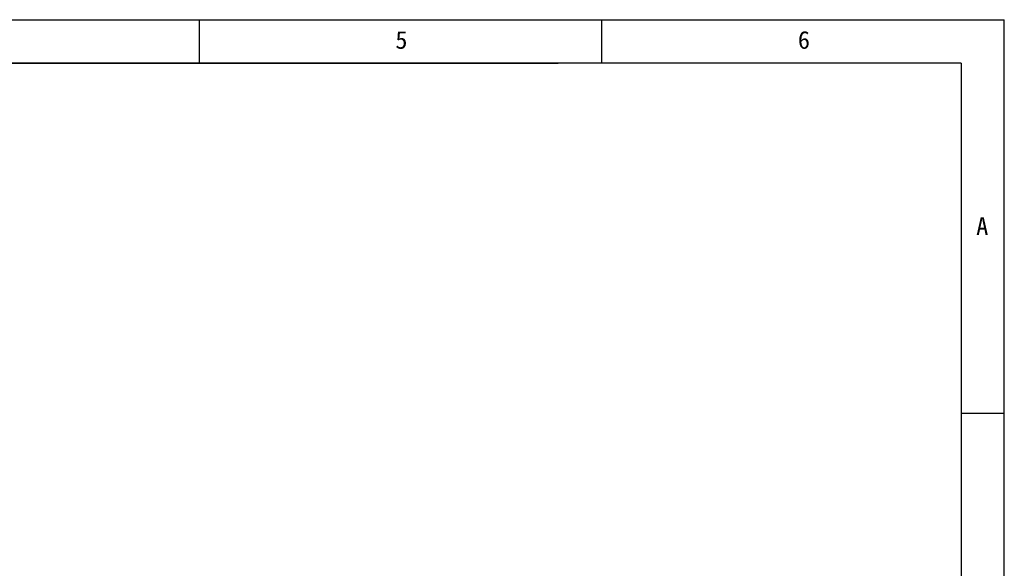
# Model space of a CAD drawing. Header units: millimetres. Extents: x -47 to 199, y -56 to 203.
# Tile 90 of 157: x 97 to 187, y 59 to 109. Entities that reach past the tile are written whole.
import ezdxf

# ---------------------------------------------------------------- set-up
doc = ezdxf.new("R2010")
doc.units = ezdxf.units.MM
doc.header["$LTSCALE"] = 1.21
doc.header["$MEASUREMENT"] = 0
doc.layers.add('____-____46_DXF_FORMAT', color=7, linetype='CONTINUOUS')
doc.styles.add('TEXTSTYLE_2', font='simsun.ttc')

msp = doc.modelspace()

# ---------------------------------------------------------------- linework, layer by layer
at = {"layer": '____-____46_DXF_FORMAT', "color": 4, "linetype": 'Continuous'}
for p, q in [((-46.588, 108.816), (186.925, 108.816)), ((113.692, 104.868), (113.692, 108.799)), ((150.309, 104.868), (150.309, 108.799)), ((186.925, -56.311), (186.925, 108.816)), ((-37.153, 104.868), (146.322, 104.868)), ((182.994, 104.868), (-37.153, 104.868)), ((182.994, 104.868), (182.994, -52.38)), ((182.994, 73.02), (186.925, 73.02))]:
    msp.add_line(p, q, dxfattribs=at)

# ---------------------------------------------------------------- texts
at = {"layer": '____-____46_DXF_FORMAT', "color": 4, "linetype": 'Continuous', "char_height": 1.617, "width": 1.61664, "attachment_point": 1, "line_spacing_factor": 0.9, "style": 'TEXTSTYLE_2', "bg_fill": 2}
for s, insert in [('5', (131.518, 107.784)), ('6', (168.143, 107.784)), ('A', (184.368, 90.844))]:
    msp.add_mtext(s, dxfattribs=dict(at, insert=insert))

doc.saveas('drawing.dxf')
